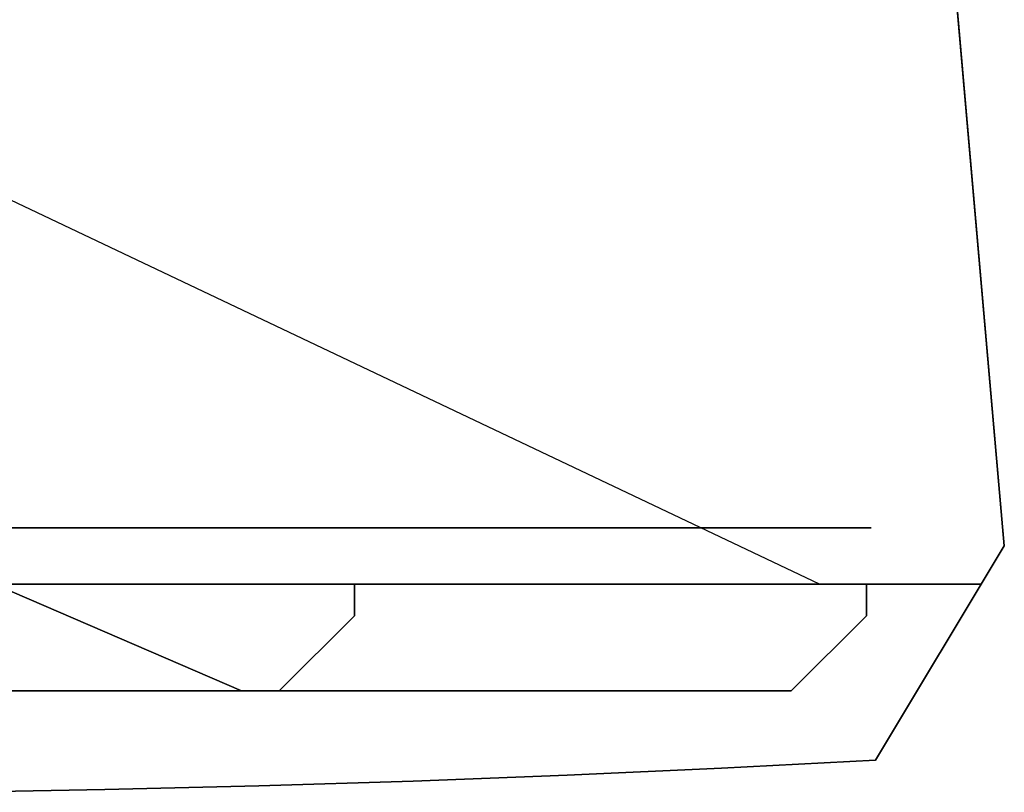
# Model space of a CAD drawing. Header units: millimetres. Extents: x -217 to 217, y -1669 to 210.
# Tile 4 of 7: x 60 to 217, y -202 to -79. Entities that reach past the tile are written whole.
import ezdxf

# ---------------------------------------------------------------- set-up
doc = ezdxf.new("R2010")
doc.units = ezdxf.units.MM
doc.layers.add('KF_CA_1515_6_SPEAKDETAIL', color=250, linetype='Continuous')
doc.layers.add('KF_CA_1515_6_SPEAKER', color=253, linetype='Continuous')

# ---------------------------------------------------------------- blocks, each defined once
blk = doc.blocks.new('Ca1515-9')
at = {"layer": 'KF_CA_1515_6_SPEAKDETAIL'}
for points, invisible_edges in [([(17.58, -101.57, -75.56), (8.96, -101.57, -72.94), (36.57, -168.89, 66.16), (71.76, -168.89, 55.48)], 10), ([(8.96, -101.57, -163.06), (17.58, -101.57, -160.44), (71.76, -168.89, -291.13), (36.57, -168.89, -301.8)], 10), ([(25.52, -101.57, -79.8), (17.58, -101.57, -75.56), (71.76, -168.89, 55.48), (104.2, -168.89, 38.15)], 10), ([(17.58, -101.57, -160.44), (25.52, -101.57, -156.2), (104.2, -168.89, -273.79), (71.76, -168.89, -291.13)], 10), ([(32.48, -101.57, -85.51), (25.52, -101.57, -79.8), (104.2, -168.89, 38.15), (132.62, -168.89, 14.82)], 10), ([(25.52, -101.57, -156.2), (32.48, -101.57, -150.49), (132.62, -168.89, -250.47), (104.2, -168.89, -273.79)], 10), ([(38.2, -101.57, -92.48), (32.48, -101.57, -85.51), (132.62, -168.89, 14.82), (155.95, -168.89, -13.61)], 10), ([(32.48, -101.57, -150.49), (38.2, -101.57, -143.52), (155.95, -168.89, -222.04), (132.62, -168.89, -250.47)], 10), ([(38.2, -101.57, -143.52), (42.44, -101.57, -135.58), (173.29, -168.89, -189.61), (155.95, -168.89, -222.04)], 10), ([(42.44, -101.57, -100.42), (38.2, -101.57, -92.48), (155.95, -168.89, -13.61), (173.29, -168.89, -46.04)], 10), ([(42.44, -101.57, -135.58), (45.06, -101.57, -126.96), (183.96, -168.89, -154.42), (173.29, -168.89, -189.61)], 10), ([(45.06, -101.57, -109.04), (42.44, -101.57, -100.42), (173.29, -168.89, -46.04), (183.96, -168.89, -81.23)], 10), ([(45.06, -101.57, -126.96), (45.94, -101.57, -118), (187.56, -168.89, -117.82), (183.96, -168.89, -154.42)], 10), ([(45.94, -101.57, -118), (45.06, -101.57, -109.04), (183.96, -168.89, -81.23), (187.56, -168.89, -117.82)], 2), ([(38.19, -159.91, -310.03), (74.92, -159.91, -298.89), (74.92, -168.89, -298.89), (38.19, -168.89, -310.03)], 10), ([(74.92, -159.91, 62.89), (38.19, -159.91, 74.03), (38.19, -168.89, 74.03), (74.92, -168.89, 62.89)], 10), ([(74.92, -159.91, -298.89), (108.77, -159.91, -280.8), (108.77, -168.89, -280.8), (74.92, -168.89, -298.89)], 10), ([(108.77, -159.91, 44.8), (74.92, -159.91, 62.89), (74.92, -168.89, 62.89), (108.77, -168.89, 44.8)], 10), ([(108.77, -159.91, -280.8), (138.44, -159.91, -256.45), (138.44, -168.89, -256.45), (108.77, -168.89, -280.8)], 10), ([(138.44, -159.91, 20.45), (108.77, -159.91, 44.8), (108.77, -168.89, 44.8), (138.44, -168.89, 20.45)], 10), ([(162.79, -159.91, -9.22), (138.44, -159.91, 20.45), (138.44, -168.89, 20.45), (162.79, -168.89, -9.22)], 10), ([(138.44, -159.91, -256.45), (162.79, -159.91, -226.78), (162.79, -168.89, -226.78), (138.44, -168.89, -256.45)], 10), ([(162.79, -159.91, -226.78), (180.89, -159.91, -192.93), (180.89, -168.89, -192.93), (162.79, -168.89, -226.78)], 10), ([(180.89, -159.91, -43.07), (162.79, -159.91, -9.22), (162.79, -168.89, -9.22), (180.89, -168.89, -43.07)], 10), ([(180.89, -159.91, -192.93), (192.03, -159.91, -156.2), (192.03, -168.89, -156.2), (180.89, -168.89, -192.93)], 10), ([(192.03, -159.91, -79.8), (180.89, -159.91, -43.07), (180.89, -168.89, -43.07), (192.03, -168.89, -79.8)], 10), ([(195.79, -159.91, -118), (192.03, -159.91, -79.8), (192.03, -168.89, -79.8), (195.79, -168.89, -118)], 10), ([(192.03, -159.91, -156.2), (195.79, -159.91, -118), (195.79, -168.89, -118), (192.03, -168.89, -156.2)], 10), ([(95.5, -185.89, 313), (55.82, -168.76, 276.36), (-95.83, -168.76, 276.36), (-135.5, -185.89, 313)], 2), ([(95.5, -185.89, 81), (55.82, -168.76, 119.64), (-95.83, -168.76, 119.64), (-135.5, -185.89, 81)], 2), ([(38.19, -168.89, -310.03), (74.92, -168.89, -298.89), (71.76, -168.89, -291.13), (36.57, -168.89, -301.8)], 10), ([(74.92, -168.89, 62.89), (38.19, -168.89, 74.03), (36.57, -168.89, 66.16), (71.76, -168.89, 55.48)], 10), ([(95.5, -185.89, 313), (55.82, -168.76, 276.36), (55.82, -168.76, 119.64), (95.5, -185.89, 81)], 2), ([(74.92, -168.89, -298.89), (108.77, -168.89, -280.8), (104.2, -168.89, -273.79), (71.76, -168.89, -291.13)], 10), ([(108.77, -168.89, 44.8), (74.92, -168.89, 62.89), (71.76, -168.89, 55.48), (104.2, -168.89, 38.15)], 10), ([(108.77, -168.89, -280.8), (138.44, -168.89, -256.45), (132.62, -168.89, -250.47), (104.2, -168.89, -273.79)], 10), ([(138.44, -168.89, 20.45), (108.77, -168.89, 44.8), (104.2, -168.89, 38.15), (132.62, -168.89, 14.82)], 10), ([(162.79, -168.89, -9.22), (138.44, -168.89, 20.45), (132.62, -168.89, 14.82), (155.95, -168.89, -13.61)], 10), ([(138.44, -168.89, -256.45), (162.79, -168.89, -226.78), (155.95, -168.89, -222.04), (132.62, -168.89, -250.47)], 10), ([(162.79, -168.89, -226.78), (180.89, -168.89, -192.93), (173.29, -168.89, -189.61), (155.95, -168.89, -222.04)], 10), ([(180.89, -168.89, -43.07), (162.79, -168.89, -9.22), (155.95, -168.89, -13.61), (173.29, -168.89, -46.04)], 10), ([(180.89, -168.89, -192.93), (192.03, -168.89, -156.2), (183.96, -168.89, -154.42), (173.29, -168.89, -189.61)], 10), ([(192.03, -168.89, -79.8), (180.89, -168.89, -43.07), (173.29, -168.89, -46.04), (183.96, -168.89, -81.23)], 10), ([(195.79, -168.89, -118), (192.03, -168.89, -79.8), (183.96, -168.89, -81.23), (187.56, -168.89, -117.82)], 10), ([(192.03, -168.89, -156.2), (195.79, -168.89, -118), (187.56, -168.89, -117.82), (183.96, -168.89, -154.42)], 10)]:
    blk.add_3dface(points, dxfattribs=dict(at, invisible_edges=invisible_edges))
at = {"layer": 'KF_CA_1515_6_SPEAKER'}
for points, invisible_edges in [([(198.07, 53.78, -340), (176.92, 10.11, -340), (176.92, -35.89, -340), (217.02, -162.76, -340)], 7), ([(198.07, 53.78, 340), (176.92, 10.11, 340), (176.92, -35.89, 340), (217.02, -162.76, 340)], 7), ([(-176.92, -35.89, 340), (176.92, -35.89, 340), (217.02, -162.76, 340), (-217.02, -162.76, 340)], 15), ([(176.92, -35.89, -340), (130.92, -35.89, -340), (52.5, -65.39, -340), (217.02, -162.76, -340)], 15), ([(217.02, -162.76, -340), (52.5, -65.39, -340), (-52.5, -65.39, -340), (-217.02, -162.76, -340)], 15), ([(54.25, -162.76, 340), (81.38, -162.76, 340), (73.71, -201.62, 340), (49.14, -202.05, 340)], 11), ([(54.25, -162.76, -340), (81.38, -162.76, -340), (73.71, -201.62, -340), (49.14, -202.05, -340)], 11), ([(81.38, -162.76, 340), (108.51, -162.76, 340), (98.28, -201.03, 340), (73.71, -201.62, 340)], 11), ([(81.38, -162.76, -340), (108.51, -162.76, -340), (98.28, -201.03, -340), (73.71, -201.62, -340)], 11), ([(108.51, -162.76, 340), (135.63, -162.76, 340), (122.84, -200.26, 340), (98.28, -201.03, 340)], 11), ([(108.51, -162.76, -340), (135.63, -162.76, -340), (122.84, -200.26, -340), (98.28, -201.03, -340)], 11), ([(135.63, -162.76, 340), (162.76, -162.76, 340), (147.39, -199.32, 340), (122.84, -200.26, 340)], 11), ([(135.63, -162.76, -340), (162.76, -162.76, -340), (147.39, -199.32, -340), (122.84, -200.26, -340)], 11), ([(162.76, -162.76, 340), (189.89, -162.76, 340), (171.94, -198.22, 340), (147.39, -199.32, 340)], 11), ([(162.76, -162.76, -340), (189.89, -162.76, -340), (171.94, -198.22, -340), (147.39, -199.32, -340)], 11), ([(189.89, -162.76, 340), (217.02, -162.76, 340), (196.48, -196.94, 340), (171.94, -198.22, 340)], 11), ([(189.89, -162.76, -340), (217.02, -162.76, -340), (196.48, -196.94, -340), (171.94, -198.22, -340)], 9), ([(-213.34, -168.89, 81), (-213.34, -168.89, 77.79), (213.33, -168.89, 77.79), (213.33, -168.89, 81)], 10), ([(-195.06, -173.89, -316), (-195.06, -168.89, -316), (195.05, -168.89, -316), (195.05, -173.89, -316)], 8), ([(-195.06, -173.89, 316), (-195.06, -168.89, 316), (195.05, -168.89, 316), (195.05, -173.89, 316)], 13), ([(113.5, -173.89, 81), (113.5, -168.89, 81), (-195.06, -168.89, 81), (-195.06, -173.89, 81)], 8), ([(0, -168.89, 77.79), (38.19, -168.89, 74.03), (213.33, -168.89, 53.32), (213.33, -168.89, 77.79)], 10), ([(38.19, -168.89, -310.03), (0, -168.89, -313.79), (213.33, -168.89, -313.79), (213.33, -168.89, -289.32)], 10), ([(38.19, -168.89, 74.03), (74.92, -168.89, 62.89), (213.33, -168.89, 28.85), (213.33, -168.89, 53.32)], 10), ([(74.92, -168.89, -298.89), (38.19, -168.89, -310.03), (213.33, -168.89, -289.32), (213.33, -168.89, -264.85)], 10), ([(74.92, -168.89, 62.89), (108.77, -168.89, 44.8), (213.33, -168.89, 4.37), (213.33, -168.89, 28.85)], 10), ([(108.77, -168.89, -280.8), (74.92, -168.89, -298.89), (213.33, -168.89, -264.85), (213.33, -168.89, -240.37)], 10), ([(108.77, -168.89, 44.8), (138.44, -168.89, 20.45), (213.33, -168.89, -20.1), (213.33, -168.89, 4.37)], 10), ([(138.44, -168.89, -256.45), (108.77, -168.89, -280.8), (213.33, -168.89, -240.37), (213.33, -168.89, -215.9)], 10), ([(113.5, -168.89, 81), (213.33, -168.89, 81), (190.5, -168.89, 103.5), (129.5, -168.89, 103.5)], 11), ([(121.5, -168.89, 111.5), (113.5, -168.89, 81), (129.5, -168.89, 103.5), (123.84, -168.89, 105.84)], 3), ([(121.5, -168.89, 308), (113.5, -168.89, 316), (129.5, -168.89, 316), (123.84, -168.89, 313.66)], 1), ([(113.5, -168.89, 316), (121.5, -168.89, 308), (121.5, -168.89, 111.5), (113.5, -168.89, 81)], 5), ([(138.44, -168.89, 20.45), (162.79, -168.89, -9.22), (213.33, -168.89, -44.58), (213.33, -168.89, -20.1)], 10), ([(162.79, -168.89, -226.78), (138.44, -168.89, -256.45), (213.33, -168.89, -215.9), (213.33, -168.89, -191.42)], 10), ([(162.79, -168.89, -9.22), (180.89, -168.89, -43.07), (213.33, -168.89, -69.05), (213.33, -168.89, -44.58)], 10), ([(180.89, -168.89, -192.93), (162.79, -168.89, -226.78), (213.33, -168.89, -191.42), (213.33, -168.89, -166.95)], 10), ([(180.89, -168.89, -43.07), (192.03, -168.89, -79.8), (213.33, -168.89, -93.53), (213.33, -168.89, -69.05)], 10), ([(192.03, -168.89, -156.2), (180.89, -168.89, -192.93), (213.33, -168.89, -166.95), (213.33, -168.89, -142.47)], 10), ([(190.5, -168.89, 316), (196.15, -168.89, 313.66), (198.5, -168.89, 308), (213.33, -168.89, 316)], 4), ([(198.5, -168.89, 111.5), (196.15, -168.89, 105.84), (190.5, -168.89, 103.5), (213.33, -168.89, 81)], 12), ([(192.03, -168.89, -79.8), (195.79, -168.89, -118), (213.33, -168.89, -118), (213.33, -168.89, -93.53)], 10), ([(195.79, -168.89, -118), (192.03, -168.89, -156.2), (213.33, -168.89, -142.47), (213.33, -168.89, -118)], 10), ([(195.05, -173.89, -325), (195.05, -168.89, -325), (213.33, -168.89, -325), (206.28, -180.63, -325)], 8), ([(195.05, -173.89, 325), (195.05, -168.89, 325), (213.33, -168.89, 325), (206.28, -180.63, 325)], 8), ([(213.33, -168.89, 316), (198.5, -168.89, 308), (198.5, -168.89, 111.5), (213.33, -168.89, 81)], 5), ([(195.05, -173.89, -316), (183.05, -185.89, -316), (-183.06, -185.89, -316), (-195.06, -173.89, -316)], 8), ([(195.05, -173.89, 316), (183.05, -185.89, 316), (-183.06, -185.89, 316), (-195.06, -173.89, 316)], 15), ([(-195.06, -173.89, 81), (-183.06, -185.89, 81), (101.5, -185.89, 81), (113.5, -173.89, 81)], 8), ([(101.49, -185.89, 316), (113.5, -173.89, 316), (113.5, -173.89, 81), (101.5, -185.89, 81)], 1), ([(195.05, -173.89, -325), (206.28, -180.63, -325), (196.48, -196.94, -325), (183.05, -185.89, -325)], 5), ([(195.05, -173.89, 325), (206.28, -180.63, 325), (196.48, -196.94, 325), (183.05, -185.89, 325)], 5), ([(-183.06, -185.89, 316), (-183.06, -185.89, 325), (183.05, -185.89, 325), (183.05, -185.89, 316)], 8), ([(-135.5, -185.89, 313), (-135.5, -185.89, 316), (95.5, -185.89, 316), (95.5, -185.89, 313)], 7), ([(49.14, -202.05, 325), (73.71, -201.62, 325), (68.64, -185.89, 325), (45.76, -185.89, 325)], 10), ([(49.14, -202.05, -325), (73.71, -201.62, -325), (68.64, -185.89, -325), (45.76, -185.89, -325)], 10), ([(73.71, -201.62, 325), (98.28, -201.03, 325), (91.53, -185.89, 325), (68.64, -185.89, 325)], 10), ([(73.71, -201.62, -325), (98.28, -201.03, -325), (91.53, -185.89, -325), (68.64, -185.89, -325)], 10), ([(98.28, -201.03, 325), (122.84, -200.26, 325), (114.41, -185.89, 325), (91.53, -185.89, 325)], 10), ([(98.28, -201.03, -325), (122.84, -200.26, -325), (114.41, -185.89, -325), (91.53, -185.89, -325)], 10), ([(101.5, -185.89, 81), (95.5, -185.89, 81), (95.5, -185.89, 316), (101.49, -185.89, 316)], 7), ([(122.84, -200.26, 325), (147.39, -199.32, 325), (137.29, -185.89, 325), (114.41, -185.89, 325)], 10), ([(122.84, -200.26, -325), (147.39, -199.32, -325), (137.29, -185.89, -325), (114.41, -185.89, -325)], 10), ([(147.39, -199.32, 325), (171.94, -198.22, 325), (160.17, -185.89, 325), (137.29, -185.89, 325)], 10), ([(147.39, -199.32, -325), (171.94, -198.22, -325), (160.17, -185.89, -325), (137.29, -185.89, -325)], 10), ([(171.94, -198.22, 325), (196.48, -196.94, 325), (183.05, -185.89, 325), (160.17, -185.89, 325)], 10), ([(171.94, -198.22, -325), (196.48, -196.94, -325), (183.05, -185.89, -325), (160.17, -185.89, -325)], 10), ([(171.94, -198.22, 340), (196.48, -196.94, 340), (196.48, -196.94, 325), (171.94, -198.22, 325)], 10), ([(171.94, -198.22, -340), (196.48, -196.94, -340), (196.48, -196.94, -325), (171.94, -198.22, -325)], 10), ([(147.39, -199.32, 340), (171.94, -198.22, 340), (171.94, -198.22, 325), (147.39, -199.32, 325)], 10), ([(147.39, -199.32, -340), (171.94, -198.22, -340), (171.94, -198.22, -325), (147.39, -199.32, -325)], 10), ([(98.28, -201.03, 340), (122.84, -200.26, 340), (122.84, -200.26, 325), (98.28, -201.03, 325)], 10), ([(98.28, -201.03, -340), (122.84, -200.26, -340), (122.84, -200.26, -325), (98.28, -201.03, -325)], 10), ([(122.84, -200.26, 340), (147.39, -199.32, 340), (147.39, -199.32, 325), (122.84, -200.26, 325)], 10), ([(122.84, -200.26, -340), (147.39, -199.32, -340), (147.39, -199.32, -325), (122.84, -200.26, -325)], 10), ([(49.14, -202.05, 340), (73.71, -201.62, 340), (73.71, -201.62, 325), (49.14, -202.05, 325)], 10), ([(49.14, -202.05, -340), (73.71, -201.62, -340), (73.71, -201.62, -325), (49.14, -202.05, -325)], 10), ([(73.71, -201.62, 340), (98.28, -201.03, 340), (98.28, -201.03, 325), (73.71, -201.62, 325)], 10), ([(73.71, -201.62, -340), (98.28, -201.03, -340), (98.28, -201.03, -325), (73.71, -201.62, -325)], 10)]:
    blk.add_3dface(points, dxfattribs=dict(at, invisible_edges=invisible_edges))
for points in [[(217.02, -162.76, -340), (198.07, 53.78, -340), (198.07, 53.78, 340), (217.02, -162.76, 340)], [(196.48, -196.94, -325), (196.48, -196.94, -340), (217.02, -162.76, -340), (217.02, -162.76, -325)], [(196.48, -196.94, 325), (196.48, -196.94, 340), (217.02, -162.76, 340), (217.02, -162.76, 325)], [(217.02, -162.76, -325), (213.33, -168.89, -325), (213.33, -168.89, 325), (217.02, -162.76, 325)], [(213.33, -168.89, -313.79), (213.33, -168.89, -316), (-213.34, -168.89, -316), (-213.34, -168.89, -313.79)], [(113.5, -168.89, 316), (113.5, -168.89, 81), (113.5, -173.89, 81), (113.5, -173.89, 316)], [(195.05, -173.89, -316), (195.05, -168.89, -316), (195.05, -168.89, -325), (195.05, -173.89, -325)], [(195.05, -173.89, 316), (195.05, -168.89, 316), (195.05, -168.89, 325), (195.05, -173.89, 325)], [(213.33, -168.89, 325), (195.05, -168.89, 325), (195.05, -168.89, 316), (213.33, -168.89, 316)], [(195.05, -168.89, -316), (213.33, -168.89, -316), (213.33, -168.89, -325), (195.05, -168.89, -325)], [(183.05, -185.89, -316), (195.05, -173.89, -316), (195.05, -173.89, -325), (183.05, -185.89, -325)], [(183.05, -185.89, 316), (195.05, -173.89, 316), (195.05, -173.89, 325), (183.05, -185.89, 325)], [(-183.06, -185.89, -316), (-183.06, -185.89, -325), (183.05, -185.89, -325), (183.05, -185.89, -316)]]:
    blk.add_3dface(points, dxfattribs=at)

msp = doc.modelspace()

# ---------------------------------------------------------------- block references
msp.add_blockref('Ca1515-9', (0, 0))

doc.saveas('drawing.dxf')
